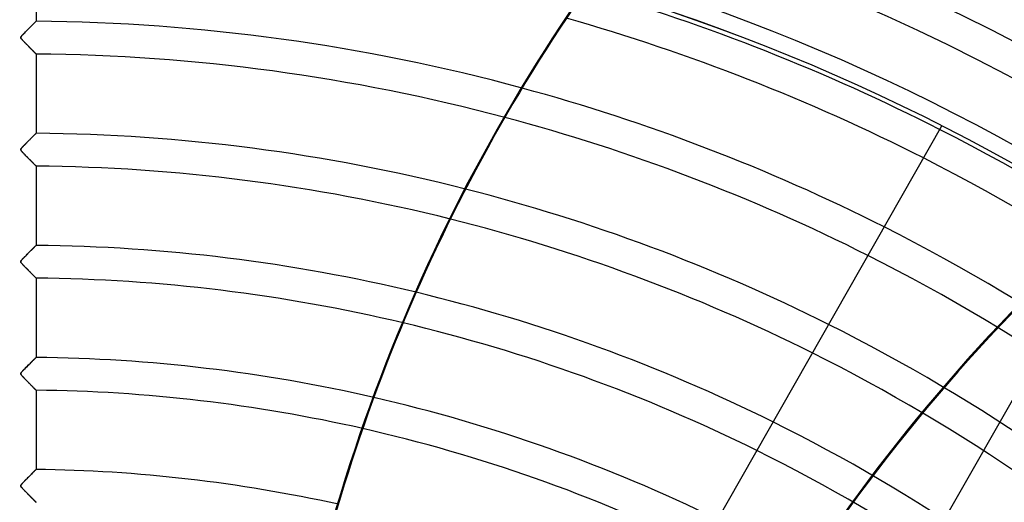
# Model space of a CAD drawing. Header units: millimetres. Extents: x -790 to 790, y -790 to 790.
# Tile 49 of 54: x 0 to 300, y 438 to 585. Entities that reach past the tile are written whole.
import ezdxf

# ---------------------------------------------------------------- set-up
doc = ezdxf.new("R2010")
doc.units = ezdxf.units.MM
doc.layers.add('HIDDEN', color=7, linetype='Continuous')
doc.layers.add('THICK', color=7, linetype='Continuous')

msp = doc.modelspace()

# ---------------------------------------------------------------- linework, layer by layer
at = {"layer": 'HIDDEN'}
for p, q in [((5, 608.79), (5, 584.67)), ((1.97, 581.64), (2.2, 581.88)), ((2.19, 581.87), (2.02, 581.69)), ((2.37, 582.04), (2.19, 581.87)), ((2.2, 581.88), (2.43, 582.11)), ((2.54, 582.21), (2.37, 582.04)), ((2.43, 582.11), (2.65, 582.33)), ((2.71, 582.38), (2.54, 582.21)), ((2.65, 582.33), (2.87, 582.54)), ((2.88, 582.55), (2.71, 582.38)), ((2.87, 582.54), (3.07, 582.75)), ((3.04, 582.72), (2.88, 582.55)), ((3.2, 582.88), (3.04, 582.72)), ((3.07, 582.75), (3.27, 582.95)), ((3.36, 583.03), (3.2, 582.88)), ((3.27, 582.95), (3.46, 583.14)), ((3.51, 583.18), (3.36, 583.03)), ((3.46, 583.14), (3.65, 583.32)), ((3.66, 583.33), (3.51, 583.18)), ((3.65, 583.32), (3.82, 583.5)), ((3.8, 583.48), (3.66, 583.33)), ((3.94, 583.61), (3.8, 583.48)), ((3.82, 583.5), (3.98, 583.66)), ((4.07, 583.74), (3.94, 583.61)), ((3.98, 583.66), (4.14, 583.81)), ((4.2, 583.87), (4.07, 583.74)), ((4.14, 583.81), (4.28, 583.95)), ((4.32, 583.99), (4.2, 583.87)), ((4.28, 583.95), (4.41, 584.08)), ((4.43, 584.1), (4.32, 583.99)), ((4.41, 584.08), (4.53, 584.2)), ((4.53, 584.2), (4.43, 584.1)), ((4.53, 584.2), (4.63, 584.3)), ((4.62, 584.3), (4.53, 584.2)), ((4.71, 584.38), (4.62, 584.3)), ((4.63, 584.3), (4.73, 584.4)), ((4.78, 584.45), (4.71, 584.38)), ((4.73, 584.4), (4.81, 584.48)), ((4.85, 584.52), (4.78, 584.45)), ((4.81, 584.48), (4.87, 584.54)), ((4.9, 584.57), (4.85, 584.52)), ((4.87, 584.54), (4.93, 584.6)), ((4.95, 584.61), (4.9, 584.57)), ((4.93, 584.6), (4.97, 584.64)), ((4.98, 584.64), (4.95, 584.61)), ((4.97, 584.64), (4.99, 584.66)), ((4.99, 584.66), (4.98, 584.64)), ((4.99, 584.66), (5, 584.67)), ((5, 584.67), (4.99, 584.66)), ((0.32, 579.73), (0.33, 579.8)), ((0.33, 579.8), (0.32, 579.73)), ((0.32, 579.66), (0.32, 579.73)), ((0.32, 579.73), (0.32, 579.66)), ((0.34, 579.59), (0.32, 579.66)), ((0.32, 579.66), (0.33, 579.59)), ((0.33, 579.8), (0.36, 579.88)), ((0.36, 579.88), (0.33, 579.8)), ((0.33, 579.59), (0.36, 579.52)), ((0.37, 579.51), (0.34, 579.59)), ((0.36, 579.88), (0.41, 579.96)), ((0.41, 579.96), (0.36, 579.88)), ((0.36, 579.52), (0.41, 579.44)), ((0.42, 579.42), (0.37, 579.51)), ((0.48, 580.06), (0.41, 579.96)), ((0.41, 579.96), (0.48, 580.05)), ((0.41, 579.44), (0.47, 579.35)), ((0.49, 579.32), (0.42, 579.42)), ((0.47, 579.35), (0.54, 579.26)), ((0.57, 580.17), (0.48, 580.06)), ((0.48, 580.05), (0.56, 580.16)), ((0.59, 579.2), (0.49, 579.32)), ((0.54, 579.26), (0.63, 579.16)), ((0.56, 580.16), (0.67, 580.29)), ((0.68, 580.3), (0.57, 580.17)), ((0.71, 579.06), (0.59, 579.2)), ((0.63, 579.16), (0.71, 579.06)), ((0.67, 580.29), (0.8, 580.43)), ((0.81, 580.44), (0.68, 580.3)), ((0.86, 578.9), (0.71, 579.06)), ((0.71, 579.06), (0.81, 578.95)), ((0.8, 580.43), (0.95, 580.59)), ((0.96, 580.6), (0.81, 580.44)), ((0.81, 578.95), (0.92, 578.83)), ((1.03, 578.72), (0.86, 578.9)), ((0.92, 578.83), (1.05, 578.7)), ((0.95, 580.59), (1.12, 580.78)), ((1.12, 580.78), (0.96, 580.6)), ((1.12, 580.78), (1.31, 580.97)), ((1.3, 580.96), (1.12, 580.78)), ((1.48, 581.14), (1.3, 580.96)), ((1.31, 580.97), (1.52, 581.18)), ((1.66, 581.33), (1.48, 581.14)), ((1.52, 581.18), (1.74, 581.41)), ((1.84, 581.51), (1.66, 581.33)), ((1.74, 581.41), (1.97, 581.64)), ((2.02, 581.69), (1.84, 581.51)), ((1.22, 578.52), (1.03, 578.72)), ((1.05, 578.7), (1.18, 578.56)), ((1.18, 578.56), (1.33, 578.41)), ((1.43, 578.31), (1.22, 578.52)), ((1.33, 578.41), (1.49, 578.24)), ((1.64, 578.09), (1.43, 578.31)), ((1.49, 578.24), (1.65, 578.08)), ((1.85, 577.88), (1.64, 578.09)), ((1.65, 578.08), (1.82, 577.9)), ((1.82, 577.9), (2, 577.72)), ((2.06, 577.66), (1.85, 577.88)), ((2, 577.72), (2.18, 577.54)), ((2.26, 577.46), (2.06, 577.66)), ((2.18, 577.54), (2.37, 577.35)), ((2.47, 577.25), (2.26, 577.46)), ((2.37, 577.35), (2.55, 577.17)), ((2.67, 577.05), (2.47, 577.25)), ((2.55, 577.17), (2.72, 576.99)), ((2.86, 576.85), (2.67, 577.05)), ((2.72, 576.99), (2.9, 576.81)), ((3.05, 576.65), (2.86, 576.85)), ((2.9, 576.81), (3.06, 576.65)), ((3.24, 576.47), (3.05, 576.65)), ((3.06, 576.65), (3.22, 576.48)), ((3.22, 576.48), (3.38, 576.32)), ((3.42, 576.28), (3.24, 576.47)), ((3.38, 576.32), (3.53, 576.17)), ((3.6, 576.1), (3.42, 576.28)), ((3.53, 576.17), (3.68, 576.03)), ((3.77, 575.93), (3.6, 576.1)), ((3.68, 576.03), (3.82, 575.89)), ((3.93, 575.77), (3.77, 575.93)), ((3.82, 575.89), (3.95, 575.75)), ((4.09, 575.61), (3.93, 575.77)), ((3.95, 575.75), (4.08, 575.62)), ((4.08, 575.62), (4.2, 575.5)), ((4.23, 575.47), (4.09, 575.61)), ((4.2, 575.5), (4.31, 575.38)), ((4.37, 575.33), (4.23, 575.47)), ((4.31, 575.38), (4.42, 575.27)), ((4.49, 575.2), (4.37, 575.33)), ((4.42, 575.27), (4.52, 575.17)), ((4.61, 575.09), (4.49, 575.2)), ((4.52, 575.17), (4.62, 575.07)), ((4.71, 574.98), (4.61, 575.09)), ((4.62, 575.07), (4.7, 574.99)), ((4.7, 574.99), (4.78, 574.91)), ((4.79, 574.9), (4.71, 574.98)), ((4.78, 574.91), (4.84, 574.85)), ((4.87, 574.82), (4.79, 574.9)), ((4.84, 574.85), (4.9, 574.79)), ((4.93, 574.76), (4.87, 574.82)), ((4.9, 574.79), (4.94, 574.75)), ((4.97, 574.72), (4.93, 574.76)), ((4.94, 574.75), (4.97, 574.71)), ((4.99, 574.7), (4.97, 574.72)), ((4.97, 574.71), (4.99, 574.69)), ((5, 574.69), (4.99, 574.7)), ((4.99, 574.69), (5, 574.69)), ((5, 574.69), (5, 550.57)), ((280.76, 552.78), (280.76, 552.78)), ((3.21, 548.78), (3.05, 548.62)), ((3.14, 548.72), (3.32, 548.89)), ((3.37, 548.94), (3.21, 548.78)), ((3.32, 548.89), (3.48, 549.05)), ((3.52, 549.09), (3.37, 548.94)), ((3.48, 549.05), (3.64, 549.21)), ((3.67, 549.24), (3.52, 549.09)), ((3.64, 549.21), (3.79, 549.36)), ((3.81, 549.38), (3.67, 549.24)), ((3.79, 549.36), (3.93, 549.51)), ((3.95, 549.52), (3.81, 549.38)), ((3.93, 549.51), (4.07, 549.65)), ((4.08, 549.65), (3.95, 549.52)), ((4.07, 549.65), (4.2, 549.78)), ((4.2, 549.78), (4.08, 549.65)), ((4.2, 549.78), (4.33, 549.9)), ((4.32, 549.89), (4.2, 549.78)), ((4.43, 550), (4.32, 549.89)), ((4.33, 549.9), (4.45, 550.02)), ((4.53, 550.1), (4.43, 550)), ((4.45, 550.02), (4.55, 550.12)), ((4.63, 550.2), (4.53, 550.1)), ((4.55, 550.12), (4.65, 550.22)), ((4.71, 550.28), (4.63, 550.2)), ((4.65, 550.22), (4.74, 550.31)), ((4.79, 550.36), (4.71, 550.28)), ((4.74, 550.31), (4.82, 550.39)), ((4.85, 550.42), (4.79, 550.36)), ((4.82, 550.39), (4.88, 550.45)), ((4.9, 550.47), (4.85, 550.42)), ((4.88, 550.45), (4.93, 550.5)), ((4.95, 550.51), (4.9, 550.47)), ((4.93, 550.5), (4.97, 550.54)), ((4.98, 550.54), (4.95, 550.51)), ((4.97, 550.54), (4.99, 550.56)), ((4.99, 550.56), (4.98, 550.54)), ((4.99, 550.56), (5, 550.57)), ((5, 550.57), (4.99, 550.56)), ((0.33, 545.71), (0.37, 545.79)), ((0.37, 545.79), (0.34, 545.71)), ((0.37, 545.79), (0.42, 545.88)), ((0.42, 545.87), (0.37, 545.79)), ((0.42, 545.88), (0.49, 545.97)), ((0.49, 545.97), (0.42, 545.87)), ((0.58, 546.09), (0.49, 545.97)), ((0.49, 545.97), (0.57, 546.07)), ((0.57, 546.07), (0.66, 546.18)), ((0.69, 546.22), (0.58, 546.09)), ((0.66, 546.18), (0.76, 546.29)), ((0.83, 546.36), (0.69, 546.22)), ((0.76, 546.29), (0.87, 546.41)), ((0.98, 546.52), (0.83, 546.36)), ((0.87, 546.41), (1, 546.55)), ((1.14, 546.7), (0.98, 546.52)), ((1, 546.55), (1.14, 546.69)), ((1.32, 546.88), (1.14, 546.7)), ((1.14, 546.69), (1.29, 546.85)), ((1.29, 546.85), (1.46, 547.02)), ((1.5, 547.06), (1.32, 546.88)), ((1.46, 547.02), (1.63, 547.2)), ((1.67, 547.24), (1.5, 547.06)), ((1.63, 547.2), (1.82, 547.39)), ((1.85, 547.42), (1.67, 547.24)), ((1.82, 547.39), (2.01, 547.58)), ((2.03, 547.6), (1.85, 547.42)), ((2.01, 547.58), (2.2, 547.78)), ((2.2, 547.78), (2.03, 547.6)), ((2.2, 547.78), (2.4, 547.98)), ((2.38, 547.95), (2.2, 547.78)), ((2.55, 548.12), (2.38, 547.95)), ((2.4, 547.98), (2.6, 548.17)), ((2.72, 548.29), (2.55, 548.12)), ((2.6, 548.17), (2.78, 548.36)), ((2.89, 548.46), (2.72, 548.29)), ((2.78, 548.36), (2.97, 548.54)), ((3.05, 548.62), (2.89, 548.46)), ((2.97, 548.54), (3.14, 548.72)), ((0.32, 545.64), (0.33, 545.71)), ((0.34, 545.71), (0.32, 545.64)), ((0.32, 545.57), (0.32, 545.64)), ((0.32, 545.64), (0.32, 545.57)), ((0.33, 545.49), (0.32, 545.57)), ((0.32, 545.57), (0.33, 545.51)), ((0.33, 545.51), (0.36, 545.43)), ((0.37, 545.41), (0.33, 545.49)), ((0.36, 545.43), (0.4, 545.36)), ((0.42, 545.32), (0.37, 545.41)), ((0.4, 545.36), (0.46, 545.27)), ((0.5, 545.21), (0.42, 545.32)), ((0.46, 545.27), (0.53, 545.17)), ((0.6, 545.09), (0.5, 545.21)), ((0.53, 545.17), (0.61, 545.08)), ((0.73, 544.94), (0.6, 545.09)), ((0.61, 545.08), (0.7, 544.98)), ((0.7, 544.98), (0.79, 544.87)), ((0.88, 544.78), (0.73, 544.94)), ((0.79, 544.87), (0.9, 544.75)), ((1.05, 544.6), (0.88, 544.78)), ((0.9, 544.75), (1.03, 544.62)), ((1.03, 544.62), (1.16, 544.48)), ((1.24, 544.4), (1.05, 544.6)), ((1.16, 544.48), (1.31, 544.33)), ((1.45, 544.18), (1.24, 544.4)), ((1.31, 544.33), (1.46, 544.17)), ((1.66, 543.97), (1.45, 544.18)), ((1.46, 544.17), (1.62, 544.01)), ((1.62, 544.01), (1.79, 543.83)), ((1.87, 543.75), (1.66, 543.97)), ((1.79, 543.83), (1.97, 543.65)), ((2.08, 543.54), (1.87, 543.75)), ((1.97, 543.65), (2.16, 543.46)), ((2.28, 543.33), (2.08, 543.54)), ((2.16, 543.46), (2.34, 543.28)), ((2.49, 543.13), (2.28, 543.33)), ((2.34, 543.28), (2.52, 543.09)), ((2.69, 542.92), (2.49, 543.13)), ((2.52, 543.09), (2.7, 542.91)), ((2.88, 542.73), (2.69, 542.92)), ((2.7, 542.91), (2.87, 542.74)), ((2.87, 542.74), (3.04, 542.57)), ((3.07, 542.53), (2.88, 542.73)), ((3.04, 542.57), (3.2, 542.4)), ((3.26, 542.35), (3.07, 542.53)), ((3.2, 542.4), (3.36, 542.24)), ((3.44, 542.16), (3.26, 542.35)), ((3.36, 542.24), (3.51, 542.09)), ((3.61, 541.99), (3.44, 542.16)), ((3.51, 542.09), (3.66, 541.94)), ((3.78, 541.82), (3.61, 541.99)), ((3.66, 541.94), (3.8, 541.8)), ((3.94, 541.65), (3.78, 541.82)), ((3.8, 541.8), (3.93, 541.67)), ((3.93, 541.67), (4.06, 541.53)), ((4.1, 541.5), (3.94, 541.65)), ((4.06, 541.53), (4.19, 541.41)), ((4.24, 541.35), (4.1, 541.5)), ((4.19, 541.41), (4.3, 541.29)), ((4.38, 541.22), (4.24, 541.35)), ((4.3, 541.29), (4.41, 541.18)), ((4.5, 541.09), (4.38, 541.22)), ((4.41, 541.18), (4.52, 541.08)), ((4.61, 540.98), (4.5, 541.09)), ((4.52, 541.08), (4.61, 540.98)), ((4.71, 540.88), (4.61, 540.98)), ((4.61, 540.98), (4.7, 540.89)), ((4.7, 540.89), (4.78, 540.81)), ((4.8, 540.79), (4.71, 540.88)), ((4.78, 540.81), (4.84, 540.75)), ((4.87, 540.72), (4.8, 540.79)), ((4.84, 540.75), (4.9, 540.69)), ((4.93, 540.66), (4.87, 540.72)), ((4.9, 540.69), (4.94, 540.65)), ((4.97, 540.62), (4.93, 540.66)), ((4.94, 540.65), (4.97, 540.61)), ((4.99, 540.6), (4.97, 540.62)), ((4.97, 540.61), (4.99, 540.59)), ((5, 540.59), (4.99, 540.6)), ((4.99, 540.59), (5, 540.59)), ((5, 540.59), (5, 516.47)), ((4.16, 515.63), (4.29, 515.76)), ((4.39, 515.86), (4.26, 515.73)), ((4.29, 515.76), (4.42, 515.89)), ((4.51, 515.98), (4.39, 515.86)), ((4.42, 515.89), (4.54, 516)), ((4.62, 516.09), (4.51, 515.98)), ((4.54, 516), (4.64, 516.11)), ((4.72, 516.19), (4.62, 516.09)), ((4.64, 516.11), (4.73, 516.2)), ((4.8, 516.27), (4.72, 516.19)), ((4.73, 516.2), (4.81, 516.28)), ((4.87, 516.34), (4.8, 516.27)), ((4.81, 516.28), (4.88, 516.34)), ((4.93, 516.39), (4.87, 516.34)), ((4.88, 516.34), (4.93, 516.4)), ((4.93, 516.4), (4.97, 516.43)), ((4.97, 516.43), (4.93, 516.39)), ((4.97, 516.43), (4.99, 516.46)), ((4.99, 516.46), (4.97, 516.43)), ((4.99, 516.46), (5, 516.47)), ((5, 516.47), (4.99, 516.46)), ((1.35, 512.81), (1.16, 512.61)), ((1.22, 512.68), (1.41, 512.87)), ((1.54, 513.01), (1.35, 512.81)), ((1.41, 512.87), (1.61, 513.08)), ((1.74, 513.2), (1.54, 513.01)), ((1.61, 513.08), (1.82, 513.29)), ((1.93, 513.4), (1.74, 513.2)), ((1.82, 513.29), (2.05, 513.52)), ((2.13, 513.6), (1.93, 513.4)), ((2.05, 513.52), (2.28, 513.75)), ((2.33, 513.8), (2.13, 513.6)), ((2.28, 513.75), (2.5, 513.97)), ((2.52, 514), (2.33, 513.8)), ((2.5, 513.97), (2.71, 514.19)), ((2.72, 514.19), (2.52, 514)), ((2.71, 514.19), (2.92, 514.39)), ((2.91, 514.38), (2.72, 514.19)), ((3.1, 514.57), (2.91, 514.38)), ((2.92, 514.39), (3.12, 514.6)), ((3.28, 514.76), (3.1, 514.57)), ((3.12, 514.6), (3.31, 514.79)), ((3.46, 514.94), (3.28, 514.76)), ((3.31, 514.79), (3.5, 514.97)), ((3.64, 515.11), (3.46, 514.94)), ((3.5, 514.97), (3.68, 515.15)), ((3.8, 515.28), (3.64, 515.11)), ((3.68, 515.15), (3.85, 515.32)), ((3.96, 515.43), (3.8, 515.28)), ((3.85, 515.32), (4.01, 515.48)), ((4.11, 515.59), (3.96, 515.43)), ((4.01, 515.48), (4.16, 515.63)), ((4.26, 515.73), (4.11, 515.59)), ((0.32, 511.54), (0.34, 511.62)), ((0.33, 511.58), (0.32, 511.5)), ((0.32, 511.45), (0.32, 511.54)), ((0.32, 511.5), (0.32, 511.43)), ((0.34, 511.36), (0.32, 511.45)), ((0.32, 511.43), (0.35, 511.35)), ((0.35, 511.66), (0.33, 511.58)), ((0.34, 511.62), (0.38, 511.72)), ((0.39, 511.27), (0.34, 511.36)), ((0.4, 511.74), (0.35, 511.66)), ((0.35, 511.35), (0.39, 511.27)), ((0.38, 511.72), (0.45, 511.82)), ((0.47, 511.16), (0.39, 511.27)), ((0.39, 511.27), (0.45, 511.18)), ((0.47, 511.84), (0.4, 511.74)), ((0.45, 511.82), (0.54, 511.94)), ((0.45, 511.18), (0.53, 511.08)), ((0.56, 511.96), (0.47, 511.84)), ((0.56, 511.04), (0.47, 511.16)), ((0.53, 511.08), (0.61, 510.97)), ((0.54, 511.94), (0.64, 512.06)), ((0.68, 512.1), (0.56, 511.96)), ((0.68, 510.9), (0.56, 511.04)), ((0.61, 510.97), (0.71, 510.87)), ((0.64, 512.06), (0.76, 512.19)), ((0.82, 512.25), (0.68, 512.1)), ((0.82, 510.75), (0.68, 510.9)), ((0.71, 510.87), (0.82, 510.75)), ((0.76, 512.19), (0.89, 512.33)), ((0.98, 512.43), (0.82, 512.25)), ((0.98, 510.57), (0.82, 510.75)), ((0.82, 510.75), (0.94, 510.61)), ((0.89, 512.33), (1.05, 512.5)), ((0.94, 510.61), (1.08, 510.47)), ((1.16, 512.61), (0.98, 512.43)), ((1.16, 510.38), (0.98, 510.57)), ((1.05, 512.5), (1.22, 512.68)), ((1.08, 510.47), (1.23, 510.31)), ((1.36, 510.18), (1.16, 510.38)), ((1.23, 510.31), (1.39, 510.14)), ((1.57, 509.96), (1.36, 510.18)), ((1.39, 510.14), (1.57, 509.96)), ((1.77, 509.75), (1.57, 509.96)), ((1.57, 509.96), (1.75, 509.77)), ((1.75, 509.77), (1.94, 509.58)), ((1.98, 509.54), (1.77, 509.75)), ((1.94, 509.58), (2.14, 509.38)), ((2.18, 509.34), (1.98, 509.54)), ((2.14, 509.38), (2.34, 509.17)), ((2.38, 509.13), (2.18, 509.34)), ((2.34, 509.17), (2.54, 508.97)), ((2.58, 508.93), (2.38, 509.13)), ((2.54, 508.97), (2.73, 508.78)), ((2.77, 508.74), (2.58, 508.93)), ((2.73, 508.78), (2.92, 508.59)), ((2.96, 508.54), (2.77, 508.74)), ((2.92, 508.59), (3.1, 508.41)), ((3.15, 508.36), (2.96, 508.54)), ((3.1, 508.41), (3.27, 508.23)), ((3.33, 508.18), (3.15, 508.36)), ((3.27, 508.23), (3.44, 508.06)), ((3.5, 508), (3.33, 508.18)), ((3.44, 508.06), (3.6, 507.9)), ((3.67, 507.83), (3.5, 508)), ((3.6, 507.9), (3.76, 507.74)), ((3.84, 507.66), (3.67, 507.83)), ((3.76, 507.74), (3.91, 507.59)), ((3.99, 507.51), (3.84, 507.66)), ((3.91, 507.59), (4.05, 507.45)), ((4.14, 507.36), (3.99, 507.51)), ((4.05, 507.45), (4.18, 507.31)), ((4.28, 507.22), (4.14, 507.36)), ((4.18, 507.31), (4.31, 507.18)), ((4.41, 507.09), (4.28, 507.22)), ((4.31, 507.18), (4.43, 507.06)), ((4.52, 506.97), (4.41, 507.09)), ((4.43, 507.06), (4.54, 506.95)), ((4.63, 506.86), (4.52, 506.97)), ((4.54, 506.95), (4.64, 506.85)), ((4.73, 506.76), (4.63, 506.86)), ((4.64, 506.85), (4.73, 506.76)), ((4.81, 506.68), (4.73, 506.76)), ((4.73, 506.76), (4.81, 506.68)), ((4.88, 506.61), (4.81, 506.68)), ((4.81, 506.68), (4.88, 506.61)), ((4.93, 506.56), (4.88, 506.61)), ((4.88, 506.61), (4.93, 506.56)), ((4.97, 506.52), (4.93, 506.56)), ((4.93, 506.56), (4.97, 506.52)), ((4.99, 506.49), (4.97, 506.52)), ((4.97, 506.52), (4.99, 506.49)), ((5, 506.49), (4.99, 506.49)), ((4.99, 506.49), (5, 506.49)), ((5, 506.49), (5, 482.36)), ((2.38, 479.75), (2.62, 479.99)), ((2.62, 480), (2.39, 479.76)), ((2.85, 480.23), (2.62, 480)), ((2.62, 479.99), (2.85, 480.22)), ((3.08, 480.46), (2.85, 480.23)), ((2.85, 480.22), (3.07, 480.45)), ((3.07, 480.45), (3.29, 480.66)), ((3.3, 480.68), (3.08, 480.46)), ((3.29, 480.66), (3.49, 480.86)), ((3.52, 480.89), (3.3, 480.68)), ((3.49, 480.86), (3.68, 481.06)), ((3.72, 481.1), (3.52, 480.89)), ((3.68, 481.06), (3.87, 481.24)), ((3.92, 481.29), (3.72, 481.1)), ((3.87, 481.24), (4.04, 481.41)), ((4.11, 481.48), (3.92, 481.29)), ((4.04, 481.41), (4.2, 481.57)), ((4.28, 481.65), (4.11, 481.48)), ((4.2, 481.57), (4.34, 481.71)), ((4.44, 481.8), (4.28, 481.65)), ((4.34, 481.71), (4.47, 481.84)), ((4.58, 481.94), (4.44, 481.8)), ((4.47, 481.84), (4.59, 481.96)), ((4.7, 482.07), (4.58, 481.94)), ((4.59, 481.96), (4.69, 482.06)), ((4.69, 482.06), (4.78, 482.15)), ((4.81, 482.17), (4.7, 482.07)), ((4.78, 482.15), (4.86, 482.23)), ((4.89, 482.26), (4.81, 482.17)), ((4.86, 482.23), (4.92, 482.29)), ((4.95, 482.32), (4.89, 482.26)), ((4.92, 482.29), (4.96, 482.33)), ((4.99, 482.35), (4.95, 482.32)), ((4.96, 482.33), (4.99, 482.36)), ((4.99, 482.36), (5, 482.36)), ((5, 482.36), (4.99, 482.35)), ((0.33, 477.5), (0.32, 477.41)), ((0.32, 477.4), (0.33, 477.48)), ((0.32, 477.41), (0.32, 477.33)), ((0.32, 477.32), (0.32, 477.4)), ((0.32, 477.33), (0.35, 477.25)), ((0.35, 477.24), (0.32, 477.32)), ((0.37, 477.59), (0.33, 477.5)), ((0.33, 477.48), (0.35, 477.56)), ((0.35, 477.56), (0.4, 477.65)), ((0.35, 477.25), (0.4, 477.16)), ((0.4, 477.15), (0.35, 477.24)), ((0.43, 477.7), (0.37, 477.59)), ((0.4, 477.65), (0.47, 477.75)), ((0.4, 477.16), (0.47, 477.05)), ((0.47, 477.05), (0.4, 477.15)), ((0.53, 477.83), (0.43, 477.7)), ((0.47, 477.75), (0.57, 477.87)), ((0.55, 476.95), (0.47, 477.05)), ((0.47, 477.05), (0.56, 476.94)), ((0.66, 477.98), (0.53, 477.83)), ((0.64, 476.84), (0.55, 476.95)), ((0.56, 476.94), (0.65, 476.83)), ((0.57, 477.87), (0.69, 478.01)), ((0.75, 476.72), (0.64, 476.84)), ((0.65, 476.83), (0.76, 476.71)), ((0.83, 478.16), (0.66, 477.98)), ((0.69, 478.01), (0.83, 478.17)), ((1.02, 478.37), (0.83, 478.16)), ((0.83, 478.17), (1, 478.35)), ((1, 478.35), (1.19, 478.55)), ((1.23, 478.59), (1.02, 478.37)), ((1.19, 478.55), (1.41, 478.77)), ((1.46, 478.82), (1.23, 478.59)), ((1.41, 478.77), (1.64, 479.01)), ((1.69, 479.06), (1.46, 478.82)), ((1.64, 479.01), (1.88, 479.25)), ((1.92, 479.29), (1.69, 479.06)), ((1.88, 479.25), (2.14, 479.51)), ((2.16, 479.53), (1.92, 479.29)), ((2.14, 479.51), (2.38, 479.75)), ((2.39, 479.76), (2.16, 479.53)), ((0.88, 476.58), (0.75, 476.72)), ((0.76, 476.71), (0.89, 476.57)), ((1.01, 476.43), (0.88, 476.58)), ((0.89, 476.57), (1.03, 476.42)), ((1.17, 476.28), (1.01, 476.43)), ((1.03, 476.42), (1.19, 476.25)), ((1.33, 476.11), (1.17, 476.28)), ((1.19, 476.25), (1.36, 476.08)), ((1.5, 475.94), (1.33, 476.11)), ((1.36, 476.08), (1.54, 475.89)), ((1.67, 475.76), (1.5, 475.94)), ((1.54, 475.89), (1.74, 475.69)), ((1.84, 475.59), (1.67, 475.76)), ((1.74, 475.69), (1.94, 475.48)), ((2.01, 475.41), (1.84, 475.59)), ((1.94, 475.48), (2.15, 475.26)), ((2.18, 475.24), (2.01, 475.41)), ((2.15, 475.26), (2.37, 475.05)), ((2.34, 475.07), (2.18, 475.24)), ((2.51, 474.9), (2.34, 475.07)), ((2.37, 475.05), (2.58, 474.84)), ((2.67, 474.74), (2.51, 474.9)), ((2.58, 474.84), (2.78, 474.63)), ((2.83, 474.58), (2.67, 474.74)), ((2.78, 474.63), (2.97, 474.44)), ((2.99, 474.42), (2.83, 474.58)), ((2.97, 474.44), (3.16, 474.25)), ((3.15, 474.26), (2.99, 474.42)), ((3.3, 474.11), (3.15, 474.26)), ((3.16, 474.25), (3.34, 474.06)), ((3.44, 473.96), (3.3, 474.11)), ((3.34, 474.06), (3.52, 473.89)), ((3.59, 473.81), (3.44, 473.96)), ((3.52, 473.89), (3.68, 473.72)), ((3.73, 473.67), (3.59, 473.81)), ((3.68, 473.72), (3.84, 473.56)), ((3.86, 473.53), (3.73, 473.67)), ((3.84, 473.56), (3.99, 473.4)), ((3.99, 473.4), (3.86, 473.53)), ((4.12, 473.28), (3.99, 473.4)), ((3.99, 473.4), (4.13, 473.26)), ((4.24, 473.16), (4.12, 473.28)), ((4.13, 473.26), (4.27, 473.12)), ((4.35, 473.04), (4.24, 473.16)), ((4.27, 473.12), (4.4, 472.99)), ((4.46, 472.94), (4.35, 473.04)), ((4.4, 472.99), (4.52, 472.87)), ((4.55, 472.84), (4.46, 472.94)), ((4.52, 472.87), (4.62, 472.77)), ((4.64, 472.75), (4.55, 472.84)), ((4.62, 472.77), (4.72, 472.67)), ((4.72, 472.66), (4.64, 472.75)), ((4.72, 472.67), (4.8, 472.58)), ((4.79, 472.59), (4.72, 472.66)), ((4.86, 472.53), (4.79, 472.59)), ((4.8, 472.58), (4.87, 472.51)), ((4.91, 472.48), (4.86, 472.53)), ((4.87, 472.51), (4.93, 472.46)), ((4.95, 472.44), (4.91, 472.48)), ((4.93, 472.46), (4.97, 472.42)), ((4.98, 472.41), (4.95, 472.44)), ((4.97, 472.42), (4.99, 472.39)), ((4.99, 472.39), (4.98, 472.41)), ((5, 472.38), (4.99, 472.39)), ((4.99, 472.39), (5, 472.38)), ((5, 472.38), (5, 448.26)), ((3.62, 446.89), (3.4, 446.67)), ((3.46, 446.74), (3.64, 446.92)), ((3.84, 447.11), (3.62, 446.89)), ((3.64, 446.92), (3.82, 447.09)), ((3.82, 447.09), (3.98, 447.25)), ((4.04, 447.31), (3.84, 447.11)), ((3.98, 447.25), (4.13, 447.4)), ((4.23, 447.5), (4.04, 447.31)), ((4.13, 447.4), (4.28, 447.55)), ((4.4, 447.67), (4.23, 447.5)), ((4.28, 447.55), (4.41, 447.68)), ((4.55, 447.82), (4.4, 447.67)), ((4.41, 447.68), (4.54, 447.81)), ((4.54, 447.81), (4.65, 447.92)), ((4.69, 447.95), (4.55, 447.82)), ((4.65, 447.92), (4.75, 448.02)), ((4.8, 448.06), (4.69, 447.95)), ((4.75, 448.02), (4.84, 448.1)), ((4.89, 448.15), (4.8, 448.06)), ((4.84, 448.1), (4.91, 448.17)), ((4.95, 448.21), (4.89, 448.15)), ((4.91, 448.17), (4.96, 448.22)), ((4.99, 448.25), (4.95, 448.21)), ((4.96, 448.22), (4.99, 448.25)), ((4.99, 448.25), (5, 448.26)), ((5, 448.26), (4.99, 448.25)), ((0.51, 443.7), (0.6, 443.81)), ((0.71, 443.93), (0.55, 443.75)), ((0.6, 443.81), (0.71, 443.93)), ((0.9, 444.14), (0.71, 443.93)), ((0.71, 443.93), (0.82, 444.06)), ((0.82, 444.06), (0.95, 444.2)), ((1.13, 444.39), (0.9, 444.14)), ((0.95, 444.2), (1.09, 444.35)), ((1.09, 444.35), (1.25, 444.51)), ((1.38, 444.64), (1.13, 444.39)), ((1.25, 444.51), (1.42, 444.69)), ((1.63, 444.9), (1.38, 444.64)), ((1.42, 444.69), (1.61, 444.88)), ((1.61, 444.88), (1.81, 445.08)), ((1.89, 445.16), (1.63, 444.9)), ((1.81, 445.08), (2.01, 445.28)), ((2.15, 445.42), (1.89, 445.16)), ((2.01, 445.28), (2.23, 445.5)), ((2.4, 445.68), (2.15, 445.42)), ((2.23, 445.5), (2.45, 445.72)), ((2.66, 445.93), (2.4, 445.68)), ((2.45, 445.72), (2.67, 445.94)), ((2.91, 446.18), (2.66, 445.93)), ((2.67, 445.94), (2.88, 446.15)), ((2.88, 446.15), (3.08, 446.35)), ((3.16, 446.43), (2.91, 446.18)), ((3.08, 446.35), (3.28, 446.55)), ((3.4, 446.67), (3.16, 446.43)), ((3.28, 446.55), (3.46, 446.74)), ((0.34, 443.44), (0.32, 443.37)), ((0.32, 443.35), (0.34, 443.43)), ((0.32, 443.37), (0.32, 443.3)), ((0.32, 443.28), (0.32, 443.35)), ((0.32, 443.3), (0.32, 443.24)), ((0.33, 443.2), (0.32, 443.28)), ((0.32, 443.24), (0.34, 443.17)), ((0.36, 443.12), (0.33, 443.2)), ((0.34, 443.43), (0.38, 443.52)), ((0.38, 443.51), (0.34, 443.44)), ((0.34, 443.17), (0.38, 443.1)), ((0.41, 443.04), (0.36, 443.12)), ((0.38, 443.52), (0.44, 443.61)), ((0.44, 443.61), (0.38, 443.51)), ((0.38, 443.1), (0.43, 443.01)), ((0.48, 442.93), (0.41, 443.04)), ((0.43, 443.01), (0.49, 442.93)), ((0.55, 443.75), (0.44, 443.61)), ((0.44, 443.61), (0.51, 443.7)), ((0.58, 442.81), (0.48, 442.93)), ((0.49, 442.93), (0.56, 442.83)), ((0.56, 442.83), (0.64, 442.74)), ((0.7, 442.68), (0.58, 442.81)), ((0.64, 442.74), (0.73, 442.64)), ((0.83, 442.53), (0.7, 442.68)), ((0.73, 442.64), (0.84, 442.52)), ((0.99, 442.36), (0.83, 442.53)), ((0.84, 442.52), (0.95, 442.4)), ((0.95, 442.4), (1.08, 442.26)), ((1.15, 442.19), (0.99, 442.36)), ((1.08, 442.26), (1.22, 442.12)), ((1.33, 442), (1.15, 442.19)), ((1.22, 442.12), (1.37, 441.96)), ((1.52, 441.81), (1.33, 442)), ((1.37, 441.96), (1.53, 441.8)), ((1.71, 441.61), (1.52, 441.81)), ((1.53, 441.8), (1.7, 441.63)), ((1.7, 441.63), (1.87, 441.45)), ((1.9, 441.42), (1.71, 441.61)), ((1.87, 441.45), (2.05, 441.27)), ((2.09, 441.23), (1.9, 441.42)), ((2.05, 441.27), (2.24, 441.08)), ((2.27, 441.04), (2.09, 441.23)), ((2.24, 441.08), (2.42, 440.89)), ((2.46, 440.86), (2.27, 441.04)), ((2.42, 440.89), (2.6, 440.71)), ((2.63, 440.68), (2.46, 440.86)), ((2.6, 440.71), (2.78, 440.53)), ((2.81, 440.5), (2.63, 440.68)), ((2.78, 440.53), (2.95, 440.36)), ((2.98, 440.32), (2.81, 440.5)), ((2.95, 440.36), (3.12, 440.19)), ((3.15, 440.15), (2.98, 440.32)), ((3.12, 440.19), (3.28, 440.03)), ((3.32, 439.99), (3.15, 440.15)), ((3.28, 440.03), (3.43, 439.87)), ((3.47, 439.83), (3.32, 439.99)), ((3.43, 439.87), (3.59, 439.71)), ((3.63, 439.67), (3.47, 439.83)), ((3.59, 439.71), (3.73, 439.57)), ((3.78, 439.52), (3.63, 439.67)), ((3.73, 439.57), (3.87, 439.43)), ((3.92, 439.37), (3.78, 439.52)), ((3.87, 439.43), (4, 439.29)), ((4.06, 439.24), (3.92, 439.37)), ((4, 439.29), (4.13, 439.16)), ((4.19, 439.11), (4.06, 439.24)), ((4.13, 439.16), (4.25, 439.04)), ((4.31, 438.98), (4.19, 439.11)), ((4.25, 439.04), (4.37, 438.92)), ((4.42, 438.87), (4.31, 438.98)), ((4.37, 438.92), (4.48, 438.81)), ((4.53, 438.76), (4.42, 438.87)), ((4.48, 438.81), (4.58, 438.71)), ((4.62, 438.66), (4.53, 438.76)), ((4.58, 438.71), (4.67, 438.61)), ((4.71, 438.58), (4.62, 438.66)), ((4.67, 438.61), (4.76, 438.53)), ((4.79, 438.5), (4.71, 438.58)), ((4.76, 438.53), (4.83, 438.46)), ((4.85, 438.43), (4.79, 438.5)), ((4.83, 438.46), (4.89, 438.4)), ((4.9, 438.38), (4.85, 438.43)), ((4.89, 438.4), (4.94, 438.35)), ((4.95, 438.34), (4.9, 438.38)), ((4.94, 438.35), (4.97, 438.31)), ((4.98, 438.31), (4.95, 438.34)), ((4.97, 438.31), (4.99, 438.29)), ((4.99, 438.29), (4.98, 438.31)), ((5, 438.28), (4.99, 438.29)), ((4.99, 438.29), (5, 438.28))]:
    msp.add_line(p, q, dxfattribs=at)
for radius, start, end in [(732, 0, 180.00002), (682, 0, 180.00002), (677, 0, 180.00002), (652.89, 31.03879, 89.56121), (642.91, 31.0456, 89.55439), (625, 0, 179.99998), (620, 0, 179.99998), (584.69, 74.82857, 89.51005), (574.71, 75.10251, 89.50151), (550.59, 75.7205, 89.4797), (618.79, 31.06296, 63.07887), (608.81, 31.07058, 63.12448), (540.61, 75.957, 89.4701), (584.69, 31.08995, 63.24108), (516.49, 76.4783, 89.4453), (574.71, 31.09849, 63.29224), (506.51, 76.6718, 89.4344), (550.59, 31.1203, 63.4234), (540.61, 31.1299, 63.4811), (482.39, 77.0806, 89.4061), (472.41, 77.2235, 89.3936), (516.49, 31.1547, 63.6299), (506.51, 31.1656, 63.6955), (448.29, 77.4982, 89.361)]:
    msp.add_arc((0, 0), radius, start, end, dxfattribs=at)
for centre, major_axis, start_param, end_param in [((612.61, 279.94), (0, -545.6), -2.280953, -1.73342), ((691.42, 123.43), (-426.57, -340.18), -1.570796, -1.004743), ((691.61, 123.18), (426.57, 340.18), 1.570796, 2.13685)]:
    msp.add_ellipse(centre, major_axis=major_axis, ratio=0.987688, start_param=start_param, end_param=end_param, dxfattribs=at)
at = {"layer": 'THICK'}
for p, q in [((280.76, 552.78), (108.28, 250.39)), ((332.88, 523.05), (160.4, 220.66))]:
    msp.add_line(p, q, dxfattribs=at)
for radius, start, end in [(677.5, 0, 180.00002), (619.99, 0, 179.99998), (618.79, 63.07887, 73.81771), (608.81, 63.12448, 74.12515), (584.69, 63.24108, 74.82857), (574.71, 63.29224, 75.10251), (550.59, 63.4234, 75.7205), (540.61, 63.4811, 75.957), (516.49, 63.6299, 76.4783), (506.51, 63.6955, 76.6718), (482.39, 63.8655, 77.0806), (472.41, 63.9409, 77.2235)]:
    msp.add_arc((0, 0), radius, start, end, dxfattribs=at)
msp.add_ellipse((612.92, 279.94), major_axis=(0, -545.6), ratio=0.987688, start_param=-2.187101, end_param=-1.73342, dxfattribs=at)

doc.saveas('drawing.dxf')
